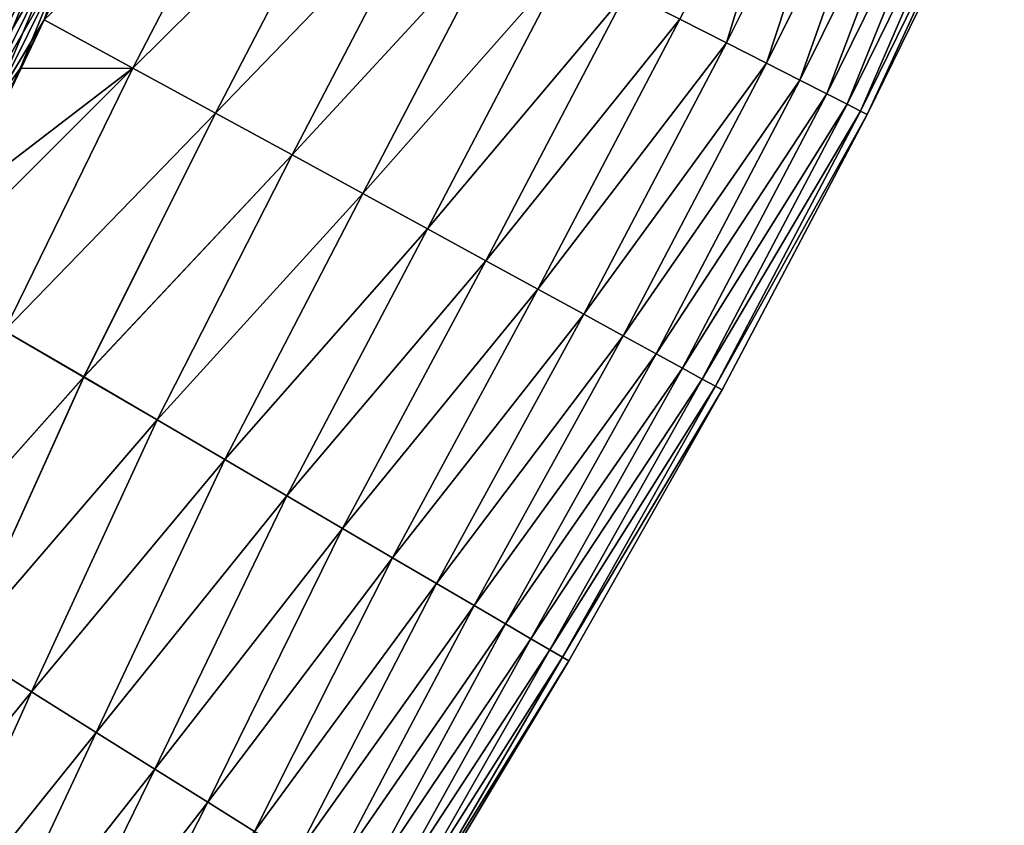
# Model space of a CAD drawing. Header units: metres. Extents: x -2 to 102, y -85 to 102.
# Tile 209 of 256: x 93.37 to 97.56, y -10.42 to -6.99. Entities that reach past the tile are written whole.
import ezdxf

# ---------------------------------------------------------------- set-up
doc = ezdxf.new("R2010")
doc.units = ezdxf.units.M
doc.layers.add('solid_21064300', color=7, linetype='CONTINUOUS')

msp = doc.modelspace()

# ---------------------------------------------------------------- linework, layer by layer
at = {"layer": 'solid_21064300'}
for points in [[(96.377213, -7.09242, -5.60921), (96.178627, -6.99143, -6.451377), (96.762756, -5.831194, -6.423358)], [(96.178642, -6.991437, 6.451318), (96.377228, -7.092427, 5.609149), (96.762756, -5.831194, 6.423358)], [(96.377213, -7.09242, -5.60921), (96.762756, -5.831194, -6.423358), (96.961159, -5.924841, -5.584453)], [(96.377228, -7.092427, 5.609149), (96.961159, -5.924841, 5.584453), (96.762756, -5.831194, 6.423358)], [(93.473312, -6.994266, 11.983244), (94.422928, -6.098678, 11.279465), (94.038574, -5.903274, 12.040011)], [(93.657715, -6.629018, 12.016174), (93.473312, -6.994266, 11.983244), (94.038574, -5.903274, 12.040011)], [(96.547974, -7.17926, -4.759335), (96.377213, -7.09242, -5.60921), (96.961159, -5.924841, -5.584453)], [(96.377228, -7.092427, 5.609149), (96.547989, -7.179266, 4.759274), (96.961159, -5.924841, 5.584453)], [(96.547974, -7.17926, -4.759335), (96.961159, -5.924841, -5.584453), (97.131744, -6.005361, -4.738039)], [(96.547989, -7.179266, 4.759274), (97.131744, -6.005361, 4.738039), (96.961159, -5.924841, 5.584453)], [(96.690666, -7.251827, -3.902925), (96.547974, -7.17926, -4.759335), (97.131744, -6.005361, -4.738039)], [(96.547989, -7.179266, 4.759274), (96.690674, -7.251832, 3.902864), (97.131744, -6.005361, 4.738039)], [(96.690666, -7.251827, -3.902925), (97.131744, -6.005361, -4.738039), (97.274284, -6.072643, -3.885262)], [(96.690674, -7.251832, 3.902864), (97.274284, -6.072643, 3.885262), (97.131744, -6.005361, 4.738039)], [(96.805084, -7.310015, -3.041167), (96.690666, -7.251827, -3.902925), (97.274284, -6.072643, -3.885262)], [(96.690674, -7.251832, 3.902864), (96.805092, -7.310019, 3.041106), (97.274284, -6.072643, 3.885262)], [(96.805084, -7.310015, -3.041167), (97.274284, -6.072643, -3.885262), (97.388573, -6.126592, -3.027276)], [(96.805092, -7.310019, 3.041106), (97.388573, -6.126592, 3.027276), (97.274284, -6.072643, 3.885262)], [(93.851364, -7.200035, 11.225882), (94.422928, -6.098678, 11.279465), (93.473312, -6.994266, 11.983244)], [(93.47332, -6.994237, -11.983252), (94.422905, -6.098664, -11.279519), (93.851326, -7.200012, -11.225969)], [(93.851326, -7.200012, -11.225969), (94.422905, -6.098664, -11.279519), (94.780594, -6.280527, -10.507066)], [(93.851364, -7.200035, 11.225882), (94.780617, -6.280539, 10.50701), (94.422928, -6.098678, 11.279465)], [(96.891029, -7.353724, -2.175246), (96.805084, -7.310015, -3.041167), (97.388573, -6.126592, -3.027276)], [(96.805092, -7.310019, 3.041106), (96.891037, -7.353727, 2.175184), (97.388573, -6.126592, 3.027276)], [(96.891029, -7.353724, -2.175246), (97.388573, -6.126592, -3.027276), (97.474419, -6.167114, -2.165236)], [(96.891037, -7.353727, 2.175184), (97.474419, -6.167114, 2.165236), (97.388573, -6.126592, 3.027276)], [(96.948395, -7.382895, -1.30635), (96.891029, -7.353724, -2.175246), (97.474419, -6.167114, -2.165236)], [(96.891037, -7.353727, 2.175184), (96.948395, -7.382896, 1.306288), (97.474419, -6.167114, 2.165236)], [(96.948395, -7.382895, -1.30635), (97.474419, -6.167114, -2.165236), (97.531715, -6.194158, -1.3003)], [(96.948395, -7.382896, 1.306288), (97.531715, -6.194158, 1.3003), (97.474419, -6.167114, 2.165236)], [(96.977104, -7.397495, -0.435669), (96.948395, -7.382895, -1.30635), (97.531715, -6.194158, -1.3003)], [(96.948395, -7.382896, 1.306288), (96.977104, -7.397496, 0.435607), (97.531715, -6.194158, 1.3003)], [(96.977104, -7.397495, -0.435669), (97.531715, -6.194158, -1.3003), (97.560387, -6.207693, -0.433627)], [(96.977104, -7.397496, 0.435607), (97.560387, -6.207693, 0.433627), (97.531715, -6.194158, 1.3003)], [(96.977104, -7.397495, -0.435669), (97.560387, -6.207693, -0.433627), (97.560387, -6.207693, 0.433627)], [(96.977104, -7.397496, 0.435607), (96.977104, -7.397495, -0.435669), (97.560387, -6.207693, 0.433627)], [(93.851326, -7.200012, -11.225969), (94.780594, -6.280527, -10.507066), (94.202522, -7.391796, -10.45742)], [(94.20256, -7.391818, 10.457331), (94.780617, -6.280539, 10.50701), (93.851364, -7.200035, 11.225882)], [(94.202522, -7.391796, -10.45742), (94.780594, -6.280527, -10.507066), (95.112869, -6.449478, -9.720291)], [(94.20256, -7.391818, 10.457331), (95.112892, -6.44949, 9.720235), (94.780617, -6.280539, 10.50701)], [(94.202522, -7.391796, -10.45742), (95.112869, -6.449478, -9.720291), (94.528763, -7.569963, -9.674562)], [(94.528801, -7.569983, 9.67447), (95.112892, -6.44949, 9.720235), (94.20256, -7.391818, 10.457331)], [(94.528763, -7.569963, -9.674562), (95.112869, -6.449478, -9.720291), (95.419258, -6.605275, -8.920257)], [(94.528801, -7.569983, 9.67447), (95.419281, -6.605285, 8.920198), (95.112892, -6.44949, 9.720235)], [(94.528763, -7.569963, -9.674562), (95.419258, -6.605275, -8.920257), (94.82959, -7.734254, -8.878455)], [(94.829628, -7.734272, 8.878362), (95.419281, -6.605285, 8.920198), (94.528801, -7.569983, 9.67447)], [(94.82959, -7.734254, -8.878455), (95.419258, -6.605275, -8.920257), (95.699295, -6.747677, -8.108031)], [(94.829628, -7.734272, 8.878362), (95.699318, -6.747687, 8.107973), (95.419281, -6.605285, 8.920198)], [(93.314529, -6.624004, 12.235597), (92.990242, -7.278677, 12.158792), (93.370956, -6.650906, 12.215549)], [(92.990242, -7.278677, 12.158792), (93.047714, -7.303483, 12.139016), (93.370956, -6.650906, 12.215549)], [(93.314529, -6.624004, -12.235597), (93.370956, -6.650906, -12.215549), (93.047714, -7.303483, -12.139016)], [(93.370956, -6.650906, 12.215549), (93.047714, -7.303483, 12.139016), (93.424828, -6.675838, 12.187511)], [(93.047714, -7.303483, -12.139016), (93.370956, -6.650906, -12.215549), (93.102821, -7.325946, -12.11129)], [(93.370956, -6.650906, -12.215549), (93.424828, -6.675838, -12.187511), (93.102821, -7.325946, -12.11129)], [(93.562111, -6.734731, 12.060916), (93.473312, -6.994266, 11.983244), (93.657715, -6.629018, 12.016174)], [(93.047714, -7.303483, 12.139016), (93.102821, -7.325946, 12.11129), (93.424828, -6.675838, 12.187511)], [(93.424828, -6.675838, 12.187511), (93.102821, -7.325946, 12.11129), (93.475212, -6.69837, 12.151964)], [(93.102821, -7.325946, -12.11129), (93.424828, -6.675838, -12.187511), (93.154602, -7.345681, -12.076093)], [(93.102821, -7.325946, 12.11129), (93.154602, -7.34568, 12.076093), (93.475212, -6.69837, 12.151964)], [(93.424828, -6.675838, -12.187511), (93.475212, -6.69837, -12.151964), (93.154602, -7.345681, -12.076093)], [(93.475212, -6.69837, 12.151964), (93.154602, -7.34568, 12.076093), (93.521233, -6.718115, 12.109522)], [(93.154602, -7.345681, -12.076093), (93.475212, -6.69837, -12.151964), (93.202171, -7.362345, -12.034032)], [(93.475212, -6.69837, -12.151964), (93.521233, -6.718115, -12.109522), (93.202171, -7.362345, -12.034032)], [(93.154602, -7.34568, 12.076093), (93.202171, -7.362344, 12.034032), (93.521233, -6.718115, 12.109522)], [(93.521233, -6.718115, 12.109522), (93.202171, -7.362344, 12.034032), (93.562111, -6.734731, 12.060916)], [(93.202171, -7.362345, -12.034032), (93.521233, -6.718115, -12.109522), (93.244705, -7.375652, -11.985831)], [(93.202171, -7.362344, 12.034032), (93.244705, -7.375651, 11.985831), (93.562111, -6.734731, 12.060916)], [(93.521233, -6.718115, -12.109522), (93.562111, -6.734731, -12.060916), (93.244705, -7.375652, -11.985831)], [(93.562111, -6.734731, 12.060916), (93.244705, -7.375651, 11.985831), (93.473312, -6.994266, 11.983244)], [(93.244705, -7.375652, -11.985831), (93.562111, -6.734731, -12.060916), (93.370934, -7.201452, -11.958316)], [(93.562111, -6.734731, -12.060916), (93.47332, -6.994237, -11.983252), (93.370934, -7.201452, -11.958316)], [(94.82959, -7.734254, -8.878455), (95.699295, -6.747677, -8.108031), (95.104546, -7.884419, -8.070169)], [(95.104568, -7.884436, 8.070075), (95.699318, -6.747687, 8.107973), (94.829628, -7.734272, 8.878362)], [(95.104546, -7.884419, -8.070169), (95.699295, -6.747677, -8.108031), (95.952545, -6.876457, -7.284697)], [(95.104568, -7.884436, 8.070075), (95.95256, -6.876466, 7.284638), (95.699318, -6.747687, 8.107973)], [(95.104546, -7.884419, -8.070169), (95.952545, -6.876457, -7.284697), (95.35318, -8.020217, -7.250786)], [(95.35321, -8.020232, 7.250691), (95.95256, -6.876466, 7.284638), (95.104568, -7.884436, 8.070075)], [(95.35318, -8.020217, -7.250786), (95.952545, -6.876457, -7.284697), (96.178627, -6.99143, -6.451377)], [(95.35321, -8.020232, 7.250691), (96.178642, -6.991437, 6.451318), (95.95256, -6.876466, 7.284638)], [(93.473312, -6.994266, 11.983244), (93.089066, -7.789828, 11.862792), (92.94223, -8.107496, 11.796141)], [(93.851364, -7.200035, 11.225882), (93.473312, -6.994266, 11.983244), (92.94223, -8.107496, 11.796141)], [(93.473312, -6.994266, 11.983244), (93.367516, -7.20842, 11.957397), (93.089066, -7.789828, 11.862792)], [(93.244705, -7.375651, 11.985831), (93.367516, -7.20842, 11.957397), (93.473312, -6.994266, 11.983244)], [(93.370934, -7.201452, -11.958316), (93.47332, -6.994237, -11.983252), (93.851326, -7.200012, -11.225969)], [(95.35318, -8.020217, -7.250786), (96.178627, -6.99143, -6.451377), (95.575157, -8.141455, -6.421431)], [(95.57518, -8.141468, 6.421334), (96.178642, -6.991437, 6.451318), (95.35321, -8.020232, 7.250691)], [(95.575157, -8.141455, -6.421431), (96.178627, -6.99143, -6.451377), (96.377213, -7.09242, -5.60921)], [(95.57518, -8.141468, 6.421334), (96.377228, -7.092427, 5.609149), (96.178642, -6.991437, 6.451318)], [(95.575157, -8.141455, -6.421431), (96.377213, -7.09242, -5.60921), (95.770134, -8.247948, -5.583237)], [(95.770149, -8.247959, 5.583139), (96.377228, -7.092427, 5.609149), (95.57518, -8.141468, 6.421334)], [(95.770134, -8.247948, -5.583237), (96.377213, -7.09242, -5.60921), (96.547974, -7.17926, -4.759335)], [(95.770149, -8.247959, 5.583139), (96.547989, -7.179266, 4.759274), (96.377228, -7.092427, 5.609149)], [(93.851364, -7.200035, 11.225882), (92.94223, -8.107496, 11.796141), (93.305199, -8.31804, 11.048911)], [(93.851326, -7.200012, -11.225969), (93.305161, -8.318022, -11.04898), (92.942261, -8.107427, -11.796158)], [(93.851326, -7.200012, -11.225969), (92.942261, -8.107427, -11.796158), (93.093323, -7.780722, -11.86455)], [(93.370934, -7.201452, -11.958316), (93.851326, -7.200012, -11.225969), (93.093323, -7.780722, -11.86455)], [(93.244705, -7.375652, -11.985831), (93.370934, -7.201452, -11.958316), (93.093323, -7.780722, -11.86455)], [(93.851326, -7.200012, -11.225969), (94.202522, -7.391796, -10.45742), (93.305161, -8.318022, -11.04898)], [(94.20256, -7.391818, 10.457331), (93.851364, -7.200035, 11.225882), (93.305199, -8.31804, 11.048911)], [(95.770134, -8.247948, -5.583237), (96.547974, -7.17926, -4.759335), (95.937782, -8.339518, -4.737345)], [(95.937798, -8.339527, 4.737247), (96.547989, -7.179266, 4.759274), (95.770149, -8.247959, 5.583139)], [(95.937782, -8.339518, -4.737345), (96.547974, -7.17926, -4.759335), (96.690666, -7.251827, -3.902925)], [(95.937798, -8.339527, 4.737247), (96.690674, -7.251832, 3.902864), (96.547989, -7.179266, 4.759274)], [(95.937782, -8.339518, -4.737345), (96.690666, -7.251827, -3.902925), (96.077881, -8.416037, -3.884928)], [(96.077896, -8.416045, 3.884829), (96.690674, -7.251832, 3.902864), (95.937798, -8.339527, 4.737247)], [(96.077881, -8.416037, -3.884928), (96.690666, -7.251827, -3.902925), (96.805084, -7.310015, -3.041167)], [(96.077896, -8.416045, 3.884829), (96.805092, -7.310019, 3.041106), (96.690674, -7.251832, 3.902864)], [(96.077881, -8.416037, -3.884928), (96.805084, -7.310015, -3.041167), (96.190216, -8.477395, -3.027168)], [(96.190224, -8.477401, 3.027068), (96.805092, -7.310019, 3.041106), (96.077896, -8.416045, 3.884829)], [(96.190216, -8.477395, -3.027168), (96.805084, -7.310015, -3.041167), (96.891029, -7.353724, -2.175246)], [(96.190224, -8.477401, 3.027068), (96.891037, -7.353727, 2.175184), (96.805092, -7.310019, 3.041106)], [(96.190216, -8.477395, -3.027168), (96.891029, -7.353724, -2.175246), (96.274597, -8.523484, -2.165249)], [(96.274605, -8.523489, 2.165148), (96.891037, -7.353727, 2.175184), (96.190224, -8.477401, 3.027068)], [(96.274597, -8.523484, -2.165249), (96.891029, -7.353724, -2.175246), (96.948395, -7.382895, -1.30635)], [(96.274605, -8.523489, 2.165148), (96.948395, -7.382896, 1.306288), (96.891037, -7.353727, 2.175184)], [(94.202522, -7.391796, -10.45742), (93.641693, -8.514881, -10.291264), (93.305161, -8.318022, -11.04898)], [(94.20256, -7.391818, 10.457331), (93.305199, -8.31804, 11.048911), (93.641724, -8.514898, 10.291194)], [(94.202522, -7.391796, -10.45742), (94.528763, -7.569963, -9.674562), (93.641693, -8.514881, -10.291264)], [(94.528801, -7.569983, 9.67447), (94.20256, -7.391818, 10.457331), (93.641724, -8.514898, 10.291194)], [(96.274597, -8.523484, -2.165249), (96.948395, -7.382895, -1.30635), (96.33091, -8.554244, -1.300358)], [(96.330917, -8.554247, 1.300258), (96.948395, -7.382896, 1.306288), (96.274605, -8.523489, 2.165148)], [(96.33091, -8.554244, -1.300358), (96.948395, -7.382895, -1.30635), (96.977104, -7.397495, -0.435669)], [(96.33091, -8.554244, -1.300358), (96.977104, -7.397495, -0.435669), (96.3591, -8.569641, -0.433684)], [(96.330917, -8.554247, 1.300258), (96.977104, -7.397496, 0.435607), (96.948395, -7.382896, 1.306288)], [(96.3591, -8.569641, 0.433584), (96.977104, -7.397496, 0.435607), (96.330917, -8.554247, 1.300258)], [(96.3591, -8.569641, -0.433684), (96.977104, -7.397495, -0.435669), (96.977104, -7.397496, 0.435607)], [(96.3591, -8.569641, -0.433684), (96.977104, -7.397496, 0.435607), (96.3591, -8.569641, 0.433584)], [(94.528763, -7.569963, -9.674562), (93.954262, -8.697732, -9.519749), (93.641693, -8.514881, -10.291264)], [(94.528801, -7.569983, 9.67447), (93.641724, -8.514898, 10.291194), (93.954292, -8.697748, 9.519677)], [(94.528763, -7.569963, -9.674562), (94.82959, -7.734254, -8.878455), (93.954262, -8.697732, -9.519749)], [(94.829628, -7.734272, 8.878362), (94.528801, -7.569983, 9.67447), (93.954292, -8.697748, 9.519677)], [(94.82959, -7.734254, -8.878455), (94.242439, -8.866317, -8.73546), (93.954262, -8.697732, -9.519749)], [(94.829628, -7.734272, 8.878362), (93.954292, -8.697748, 9.519677), (94.242462, -8.866332, 8.735388)], [(94.82959, -7.734254, -8.878455), (95.104546, -7.884419, -8.070169), (94.242439, -8.866317, -8.73546)], [(95.104568, -7.884436, 8.070075), (94.829628, -7.734272, 8.878362), (94.242462, -8.866332, 8.735388)], [(95.104546, -7.884419, -8.070169), (94.505783, -9.020381, -7.939429), (94.242439, -8.866317, -8.73546)], [(95.104568, -7.884436, 8.070075), (94.242462, -8.866332, 8.735388), (94.505806, -9.020394, 7.939356)], [(95.104546, -7.884419, -8.070169), (95.35318, -8.020217, -7.250786), (94.505783, -9.020381, -7.939429)], [(95.35321, -8.020232, 7.250691), (95.104568, -7.884436, 8.070075), (94.505806, -9.020394, 7.939356)], [(95.35318, -8.020217, -7.250786), (94.743896, -9.159687, -7.132702), (94.505783, -9.020381, -7.939429)], [(95.35321, -8.020232, 7.250691), (94.505806, -9.020394, 7.939356), (94.743912, -9.159699, 7.132628)], [(95.35318, -8.020217, -7.250786), (95.575157, -8.141455, -6.421431), (94.743896, -9.159687, -7.132702)], [(95.57518, -8.141468, 6.421334), (95.35321, -8.020232, 7.250691), (94.743912, -9.159699, 7.132628)], [(95.575157, -8.141455, -6.421431), (94.956451, -9.284043, -6.316368), (94.743896, -9.159687, -7.132702)], [(95.57518, -8.141468, 6.421334), (94.743912, -9.159699, 7.132628), (94.956467, -9.284054, 6.316293)], [(95.575157, -8.141455, -6.421431), (95.770134, -8.247948, -5.583237), (94.956451, -9.284043, -6.316368)], [(95.770149, -8.247959, 5.583139), (95.57518, -8.141468, 6.421334), (94.956467, -9.284054, 6.316293)], [(95.770134, -8.247948, -5.583237), (95.143127, -9.393262, -5.491518), (94.956451, -9.284043, -6.316368)], [(95.770149, -8.247959, 5.583139), (94.956467, -9.284054, 6.316293), (95.143143, -9.39327, 5.491443)], [(95.770134, -8.247948, -5.583237), (95.937782, -8.339518, -4.737345), (95.143127, -9.393262, -5.491518)], [(95.937798, -8.339527, 4.737247), (95.770149, -8.247959, 5.583139), (95.143143, -9.39327, 5.491443)], [(93.305161, -8.318022, -11.04898), (93.641693, -8.514881, -10.291264), (92.796234, -9.465778, -10.711572)], [(93.641724, -8.514898, 10.291194), (93.305199, -8.31804, 11.048911), (92.796265, -9.465795, 10.711512)], [(95.937782, -8.339518, -4.737345), (95.303635, -9.487167, -4.659254), (95.143127, -9.393262, -5.491518)], [(95.937798, -8.339527, 4.737247), (95.143143, -9.39327, 5.491443), (95.303642, -9.487175, 4.659177)], [(95.937782, -8.339518, -4.737345), (96.077881, -8.416037, -3.884928), (95.303635, -9.487167, -4.659254)], [(96.077896, -8.416045, 3.884829), (95.937798, -8.339527, 4.737247), (95.303642, -9.487175, 4.659177)], [(96.077881, -8.416037, -3.884928), (95.437744, -9.565634, -3.820704), (95.303635, -9.487167, -4.659254)], [(96.077896, -8.416045, 3.884829), (95.303642, -9.487175, 4.659177), (95.437759, -9.565639, 3.820627)], [(96.077881, -8.416037, -3.884928), (96.190216, -8.477395, -3.027168), (95.437744, -9.565634, -3.820704)], [(96.190224, -8.477401, 3.027068), (96.077896, -8.416045, 3.884829), (95.437759, -9.565639, 3.820627)], [(96.190216, -8.477395, -3.027168), (95.54528, -9.628549, -2.977009), (95.437744, -9.565634, -3.820704)], [(96.190224, -8.477401, 3.027068), (95.437759, -9.565639, 3.820627), (95.545288, -9.628553, 2.976932)], [(96.190216, -8.477395, -3.027168), (96.274597, -8.523484, -2.165249), (95.54528, -9.628549, -2.977009)], [(96.274605, -8.523489, 2.165148), (96.190224, -8.477401, 3.027068), (95.545288, -9.628553, 2.976932)], [(93.641693, -8.514881, -10.291264), (93.119911, -9.668143, -9.945255), (92.796234, -9.465778, -10.711572)], [(93.641724, -8.514898, 10.291194), (92.796265, -9.465795, 10.711512), (93.119934, -9.668159, 9.945194)], [(93.641693, -8.514881, -10.291264), (93.954262, -8.697732, -9.519749), (93.119911, -9.668143, -9.945255)], [(93.954292, -8.697748, 9.519677), (93.641724, -8.514898, 10.291194), (93.119934, -9.668159, 9.945194)], [(96.274597, -8.523484, -2.165249), (95.626045, -9.675805, -2.129309), (95.54528, -9.628549, -2.977009)], [(96.274605, -8.523489, 2.165148), (95.545288, -9.628553, 2.976932), (95.626053, -9.675809, 2.129231)], [(96.274597, -8.523484, -2.165249), (96.33091, -8.554244, -1.300358), (95.626045, -9.675805, -2.129309)], [(96.330917, -8.554247, 1.300258), (96.274605, -8.523489, 2.165148), (95.626053, -9.675809, 2.129231)], [(96.33091, -8.554244, -1.300358), (95.679955, -9.707343, -1.278746), (95.626045, -9.675805, -2.129309)], [(96.330917, -8.554247, 1.300258), (95.626053, -9.675809, 2.129231), (95.679955, -9.707345, 1.278668)], [(96.33091, -8.554244, -1.300358), (96.3591, -8.569641, -0.433684), (95.679955, -9.707343, -1.278746)], [(96.3591, -8.569641, 0.433584), (96.330917, -8.554247, 1.300258), (95.679955, -9.707345, 1.278668)], [(96.3591, -8.569641, 0.433584), (95.679955, -9.707345, 1.278668), (95.706932, -9.72313, 0.426388)], [(96.3591, -8.569641, -0.433684), (95.706932, -9.723129, -0.426466), (95.679955, -9.707343, -1.278746)], [(96.3591, -8.569641, 0.433584), (95.706932, -9.72313, 0.426388), (95.706932, -9.723129, -0.426466)], [(96.3591, -8.569641, -0.433684), (96.3591, -8.569641, 0.433584), (95.706932, -9.723129, -0.426466)], [(93.954262, -8.697732, -9.519749), (93.419495, -9.855456, -9.165302), (93.119911, -9.668143, -9.945255)], [(93.954292, -8.697748, 9.519677), (93.119934, -9.668159, 9.945194), (93.419518, -9.855471, 9.165239)], [(93.954262, -8.697732, -9.519749), (94.242439, -8.866317, -8.73546), (93.419495, -9.855456, -9.165302)], [(94.242462, -8.866332, 8.735388), (93.954292, -8.697748, 9.519677), (93.419518, -9.855471, 9.165239)], [(94.242439, -8.866317, -8.73546), (93.694557, -10.027443, -8.372769), (93.419495, -9.855456, -9.165302)], [(94.242462, -8.866332, 8.735388), (93.419518, -9.855471, 9.165239), (93.694572, -10.027456, 8.372705)], [(94.242439, -8.866317, -8.73546), (94.505783, -9.020381, -7.939429), (93.694557, -10.027443, -8.372769)], [(94.505806, -9.020394, 7.939356), (94.242462, -8.866332, 8.735388), (93.694572, -10.027456, 8.372705)], [(94.505783, -9.020381, -7.939429), (93.944664, -10.18383, -7.568718), (93.694557, -10.027443, -8.372769)], [(94.505806, -9.020394, 7.939356), (93.694572, -10.027456, 8.372705), (93.944687, -10.183843, 7.568654)], [(94.505783, -9.020381, -7.939429), (94.743896, -9.159687, -7.132702), (93.944664, -10.18383, -7.568718)], [(94.743912, -9.159699, 7.132628), (94.505806, -9.020394, 7.939356), (93.944687, -10.183843, 7.568654)], [(94.743896, -9.159687, -7.132702), (94.169456, -10.32439, -6.754245), (93.944664, -10.18383, -7.568718)], [(94.743912, -9.159699, 7.132628), (93.944687, -10.183843, 7.568654), (94.169472, -10.324401, 6.75418)], [(94.743896, -9.159687, -7.132702), (94.956451, -9.284043, -6.316368), (94.169456, -10.32439, -6.754245)], [(94.956467, -9.284054, 6.316293), (94.743912, -9.159699, 7.132628), (94.169472, -10.324401, 6.75418)], [(94.956451, -9.284043, -6.316368), (94.368614, -10.448921, -5.930473), (94.169456, -10.32439, -6.754245)], [(94.956467, -9.284054, 6.316293), (94.169472, -10.324401, 6.75418), (94.368629, -10.44893, 5.930407)], [(94.956451, -9.284043, -6.316368), (95.143127, -9.393262, -5.491518), (94.368614, -10.448921, -5.930473)], [(95.143143, -9.39327, 5.491443), (94.956467, -9.284054, 6.316293), (94.368629, -10.44893, 5.930407)], [(95.143127, -9.393262, -5.491518), (94.541809, -10.55722, -5.098523), (94.368614, -10.448921, -5.930473)], [(95.143143, -9.39327, 5.491443), (94.368629, -10.44893, 5.930407), (94.541824, -10.557229, 5.098456)], [(95.143127, -9.393262, -5.491518), (95.303635, -9.487167, -4.659254), (94.541809, -10.55722, -5.098523)], [(95.303642, -9.487175, 4.659177), (95.143143, -9.39327, 5.491443), (94.541824, -10.557229, 5.098456)], [(95.303635, -9.487167, -4.659254), (94.688789, -10.649126, -4.259539), (94.541809, -10.55722, -5.098523)], [(95.303642, -9.487175, 4.659177), (94.541824, -10.557229, 5.098456), (94.688797, -10.649133, 4.259471)], [(95.303635, -9.487167, -4.659254), (95.437744, -9.565634, -3.820704), (94.688789, -10.649126, -4.259539)], [(95.437759, -9.565639, 3.820627), (95.303642, -9.487175, 4.659177), (94.688797, -10.649133, 4.259471)], [(95.437744, -9.565634, -3.820704), (94.809349, -10.724514, -3.414688), (94.688789, -10.649126, -4.259539)], [(95.437759, -9.565639, 3.820627), (94.688797, -10.649133, 4.259471), (94.809357, -10.72452, 3.41462)], [(95.437744, -9.565634, -3.820704), (95.54528, -9.628549, -2.977009), (94.809349, -10.724514, -3.414688)], [(95.545288, -9.628553, 2.976932), (95.437759, -9.565639, 3.820627), (94.809357, -10.72452, 3.41462)], [(95.54528, -9.628549, -2.977009), (94.903297, -10.783262, -2.56514), (94.809349, -10.724514, -3.414688)], [(95.545288, -9.628553, 2.976932), (94.809357, -10.72452, 3.41462), (94.903305, -10.783267, 2.565072)], [(95.54528, -9.628549, -2.977009), (95.626045, -9.675805, -2.129309), (94.903297, -10.783262, -2.56514)], [(95.626053, -9.675809, 2.129231), (95.545288, -9.628553, 2.976932), (94.903305, -10.783267, 2.565072)], [(93.119911, -9.668143, -9.945255), (93.419495, -9.855456, -9.165302), (92.613007, -10.843304, -9.454456)], [(93.419518, -9.855471, 9.165239), (93.119934, -9.668159, 9.945194), (92.613068, -10.843343, 9.4543)], [(95.626045, -9.675805, -2.129309), (94.97049, -10.825276, -1.712064), (94.903297, -10.783262, -2.56514)], [(95.626053, -9.675809, 2.129231), (94.903305, -10.783267, 2.565072), (94.97049, -10.825279, 1.711996)], [(95.626045, -9.675805, -2.129309), (95.679955, -9.707343, -1.278746), (94.97049, -10.825276, -1.712064)], [(95.679955, -9.707345, 1.278668), (95.626053, -9.675809, 2.129231), (94.97049, -10.825279, 1.711996)], [(95.679955, -9.707343, -1.278746), (95.010841, -10.850513, -0.856637), (94.97049, -10.825276, -1.712064)], [(95.679955, -9.707345, 1.278668), (94.97049, -10.825279, 1.711996), (95.010841, -10.850513, 0.856569)], [(95.679955, -9.707343, -1.278746), (95.706932, -9.723129, -0.426466), (95.010841, -10.850513, -0.856637)], [(95.706932, -9.72313, 0.426388), (95.679955, -9.707345, 1.278668), (95.010841, -10.850513, 0.856569)], [(95.706932, -9.723129, -0.426466), (95.024307, -10.858933, -0.000034), (95.010841, -10.850513, -0.856637)], [(95.706932, -9.72313, 0.426388), (95.010841, -10.850513, 0.856569), (95.024307, -10.858933, -0.000034)], [(95.706932, -9.723129, -0.426466), (95.706932, -9.72313, 0.426388), (95.024307, -10.858933, -0.000034)], [(93.419495, -9.855456, -9.165302), (92.890717, -11.028535, -8.6761), (92.613007, -10.843304, -9.454456)], [(93.419518, -9.855471, 9.165239), (92.613068, -10.843343, 9.4543), (92.89077, -11.028571, 8.675941)], [(93.419495, -9.855456, -9.165302), (93.694557, -10.027443, -8.372769), (92.890717, -11.028535, -8.6761)], [(93.694572, -10.027456, 8.372705), (93.419518, -9.855471, 9.165239), (92.89077, -11.028571, 8.675941)], [(93.694557, -10.027443, -8.372769), (93.144485, -11.197806, -7.885928), (92.890717, -11.028535, -8.6761)], [(93.694572, -10.027456, 8.372705), (92.89077, -11.028571, 8.675941), (93.144539, -11.197839, 7.885767)], [(93.694557, -10.027443, -8.372769), (93.944664, -10.18383, -7.568718), (93.144485, -11.197806, -7.885928)], [(93.944687, -10.183843, 7.568654), (93.694572, -10.027456, 8.372705), (93.144539, -11.197839, 7.885767)], [(93.944664, -10.18383, -7.568718), (93.373947, -11.350862, -7.085001), (93.144485, -11.197806, -7.885928)], [(93.944687, -10.183843, 7.568654), (93.144539, -11.197839, 7.885767), (93.373985, -11.35089, 7.084836)], [(93.944664, -10.18383, -7.568718), (94.169456, -10.32439, -6.754245), (93.373947, -11.350862, -7.085001)], [(94.169472, -10.324401, 6.75418), (93.944687, -10.183843, 7.568654), (93.373985, -11.35089, 7.084836)], [(94.169456, -10.32439, -6.754245), (93.578773, -11.487489, -6.274411), (93.373947, -11.350862, -7.085001)], [(94.169472, -10.324401, 6.75418), (93.373985, -11.35089, 7.084836), (93.578812, -11.487515, 6.274246)], [(94.169456, -10.32439, -6.754245), (94.368614, -10.448921, -5.930473), (93.578773, -11.487489, -6.274411)], [(94.368629, -10.44893, 5.930407), (94.169472, -10.324401, 6.75418), (93.578812, -11.487515, 6.274246)]]:
    msp.add_3dface(points, dxfattribs=at)

doc.saveas('drawing.dxf')
